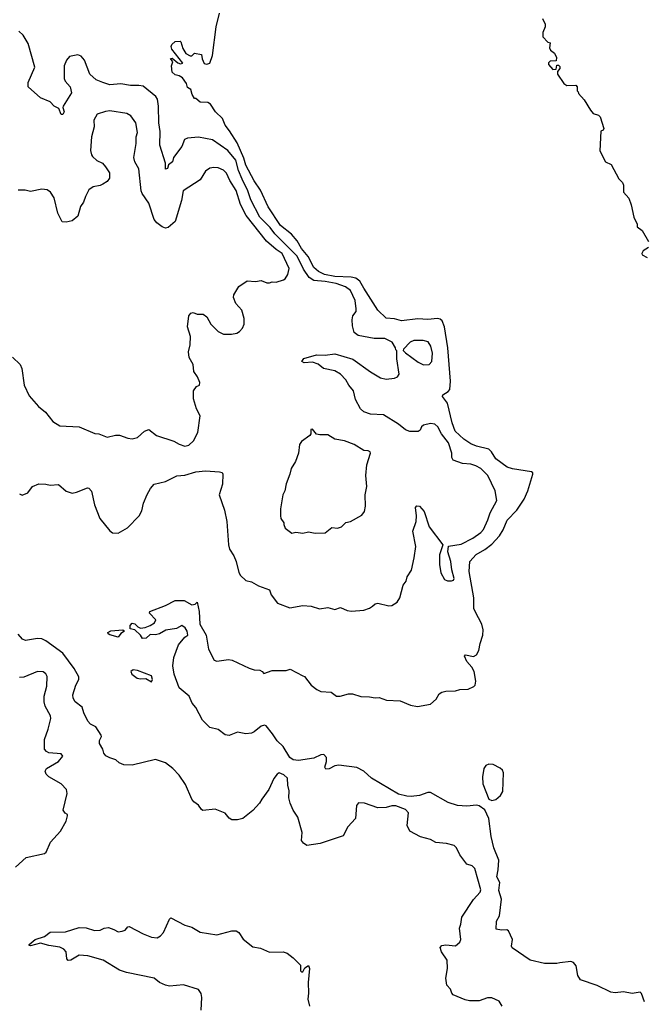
# Model space of a CAD drawing. Extents: x 2293139 to 2515392, y 824115 to 1006937.
# Tile 46 of 256: x 2348426 to 2352917, y 892277 to 899368. Entities that reach past the tile are written whole.
import ezdxf

# ---------------------------------------------------------------- set-up
doc = ezdxf.new("R2010")
doc.units = 0

msp = doc.modelspace()

# ---------------------------------------------------------------- linework, layer by layer
at = {"layer": '0CON10XD'}
for points in [[(2349905, 898608), (2349887.5, 898655), (2349835.8, 898705), (2349799.4, 898759.4), (2349782, 898772), (2349725, 898773.8), (2349695, 898800), (2349685, 898800), (2349668.3, 898828.3), (2349657.5, 898865), (2349635, 898880), (2349628.3, 898908.3), (2349597.7, 898947.7), (2349575, 898962.5), (2349545, 898970), (2349525, 898990), (2349520, 899035), (2349530, 899065), (2349511.7, 899088.3), (2349525, 899090), (2349565, 899056.7), (2349585, 899050), (2349600, 899055), (2349522.5, 899155), (2349517.5, 899175), (2349521.7, 899188.3), (2349545, 899210), (2349581.7, 899211.7), (2349587.5, 899207.5), (2349600.5, 899160.5), (2349622.5, 899125), (2349655, 899107.5), (2349665, 899107.5), (2349685, 899127.5), (2349735, 899116.7), (2349740, 899085), (2349755, 899052.5), (2349775, 899046.7), (2349796.2, 899053.8), (2349815, 899110), (2349841.2, 899315), (2349865, 899413.8)], [(2352190, 899375), (2352210, 899335), (2352210, 899315), (2352193.3, 899275), (2352193, 899243), (2352230, 899205), (2352245, 899200), (2352242.5, 899165), (2352248.3, 899148.3), (2352276.4, 899126.4), (2352292.5, 899095), (2352288.3, 899071.7), (2352245, 899070), (2352234.1, 899055.9), (2352233.8, 899045), (2352265, 899010), (2352288.3, 899011.7), (2352295, 899040), (2352305, 899040), (2352315, 899030), (2352316.7, 899015), (2352300, 898995), (2352300, 898975), (2352345, 898907.5), (2352365, 898893.3), (2352430, 898895), (2352440, 898885), (2352440, 898855), (2352448.3, 898848.3), (2352450, 898835), (2352490.7, 898790.7), (2352537.5, 898715), (2352555, 898692.5), (2352595, 898680), (2352605, 898667.5), (2352632.5, 898585), (2352628.3, 898571.7), (2352610, 898565), (2352603.6, 898423.6), (2352643.8, 898345), (2352686.2, 898325), (2352740.8, 898220.8), (2352766.7, 898195), (2352773.3, 898175), (2352773.3, 898125), (2352812.5, 898082.5), (2352828.8, 898035), (2352847.5, 897945), (2352872.5, 897895), (2352872.5, 897875), (2352908.3, 897848.3), (2352955, 897770)], [(2348425, 895953.3), (2348445, 895943.3), (2348485, 895961.2), (2348517.5, 896005), (2348565, 896024), (2348613.9, 896023.9), (2348645, 896016), (2348705, 896021.2), (2348761.3, 895971.3), (2348805, 895958), (2348835.8, 895964.2), (2348914.2, 895995.8), (2348925, 895993.3), (2348942.3, 895972.3), (2348964.2, 895875), (2349004.5, 895774.5), (2349075.7, 895685.7), (2349095, 895672.5), (2349135, 895669.2), (2349202.4, 895707.6), (2349285.8, 895795), (2349305, 895830), (2349317.5, 895885), (2349345, 895948.8), (2349368.3, 895991.7), (2349395, 896022), (2349475, 896041.9), (2349557.4, 896082.6), (2349615, 896087.1), (2349695, 896111.2), (2349765, 896119.4), (2349865, 896112), (2349885, 896106.2), (2349890, 896095), (2349886.4, 896023.6), (2349863.5, 895945), (2349900.6, 895835), (2349916.9, 895755), (2349928.8, 895585), (2349938, 895555), (2349967.2, 895507.2), (2349984.3, 895465), (2350005, 895387.5), (2350016.7, 895365), (2350055, 895330), (2350095, 895318.8), (2350145, 895291.2), (2350225, 895261.2), (2350238, 895225), (2350282, 895165), (2350372.6, 895132.6), (2350465, 895148.6), (2350525, 895144.2), (2350585, 895124), (2350645, 895133.8), (2350695, 895121.2), (2350736.1, 895133.9), (2350785, 895112.9), (2350815, 895109.2), (2350904.2, 895115.8), (2350945, 895130), (2350966.2, 895145), (2350985, 895160), (2351005, 895166.2), (2351085, 895146.7), (2351105, 895148.8), (2351145, 895173.3), (2351163.8, 895205), (2351186.7, 895295), (2351208.8, 895325), (2351216.2, 895355), (2351247.6, 895402.4), (2351267.2, 895492.8), (2351277.8, 895575), (2351257.5, 895685), (2351280.8, 895755), (2351284.2, 895795), (2351276.4, 895853.6), (2351285, 895866.7), (2351305, 895863.3), (2351339.2, 895825), (2351375.8, 895715), (2351472.5, 895585), (2351450, 895515), (2351448.6, 895445), (2351460, 895385), (2351485, 895336.7), (2351507.3, 895327.3), (2351535, 895326), (2351549.4, 895330.6), (2351555.6, 895344.4), (2351538.2, 895405), (2351531.8, 895465), (2351509.2, 895535), (2351513.8, 895576.2), (2351605, 895590.6), (2351689.2, 895635), (2351748, 895675), (2351765, 895696.2), (2351797.3, 895765), (2351813.3, 895816.7), (2351862.5, 895905), (2351850.8, 895975), (2351796.2, 896086.2), (2351745.7, 896135), (2351712, 896155), (2351675, 896166.5), (2351615, 896170.6), (2351546.7, 896196.7), (2351538.6, 896215), (2351538.5, 896245), (2351515, 896319.4), (2351462.5, 896385), (2351436.5, 896435), (2351415, 896455.6), (2351385, 896459.2), (2351335, 896447.5), (2351320, 896435), (2351308.9, 896411.1), (2351295, 896402.5), (2351235, 896402.5), (2351204, 896415), (2351154, 896455), (2351045, 896522), (2350952.3, 896527.7), (2350904.3, 896544.3), (2350881.2, 896565), (2350845, 896632.5), (2350830.8, 896695), (2350796.4, 896736.4), (2350775, 896773.8), (2350736.7, 896815), (2350695, 896839.2), (2350615, 896855.6), (2350575, 896886), (2350535, 896902), (2350475, 896896.2), (2350457.5, 896905), (2350472.3, 896927.7), (2350562.5, 896955), (2350625, 896952), (2350695, 896961.4), (2350825, 896922.2), (2350951.8, 896831.8), (2351025, 896789.5), (2351065, 896780), (2351125, 896787.1), (2351146.7, 896795), (2351159.2, 896815), (2351140.8, 896925), (2351142.5, 896982.5), (2351135, 896990), (2351133.3, 897005), (2351108, 897045), (2351055, 897072.7), (2350978.9, 897071.1), (2350862.7, 897092.7), (2350834.3, 897115), (2350822, 897162), (2350819.2, 897205), (2350826, 897235), (2350848, 897265), (2350850, 897285), (2350841.2, 897345), (2350808.2, 897418.2), (2350772.5, 897445), (2350705, 897467.4), (2350626.9, 897483.1), (2350545, 897490.3), (2350510.6, 897510.6), (2350470.2, 897570.2), (2350424.4, 897665), (2350264.4, 897824.4), (2350230.4, 897870.4), (2350155.9, 897945.9), (2350091.3, 898071.3), (2350070, 898135), (2350028.6, 898218.6), (2350002.2, 898282.2), (2349981.5, 898355), (2349925, 898424.6), (2349815, 898503.1), (2349715, 898522.5), (2349635, 898514.2), (2349613.8, 898505), (2349593.8, 898455), (2349534.4, 898375.6), (2349525.6, 898345), (2349498.6, 898321.4), (2349490, 898295), (2349475, 898292), (2349476.2, 898335), (2349434.5, 898465), (2349437, 898563), (2349427.5, 898625), (2349425.4, 898745.4), (2349418.8, 898795), (2349407.3, 898815), (2349315, 898887.8), (2349283.6, 898893.6), (2349225, 898892.5), (2349155, 898906.2), (2349075, 898899.2), (2349024.6, 898914.6), (2348975.8, 898935), (2348932.5, 898975), (2348892, 899075), (2348870, 899105), (2348845, 899114), (2348785, 899102), (2348763.8, 899075), (2348746.2, 899035), (2348746, 898945), (2348753.3, 898925), (2348790, 898885), (2348799.5, 898840.5), (2348738.8, 898745), (2348736.2, 898735), (2348745.6, 898705), (2348736, 898685), (2348725, 898683.8), (2348707.5, 898727.5), (2348674.4, 898744.4), (2348645, 898776.2), (2348575.7, 898805.7), (2348486.7, 898885), (2348486.2, 898915), (2348535.8, 899025), (2348487.3, 899195), (2348452.2, 899255), (2348420.8, 899285)], [(2348375, 896937.5), (2348430, 896885), (2348441.2, 896855), (2348458.8, 896735), (2348495, 896660), (2348562.4, 896582.4), (2348612.1, 896542.1), (2348665, 896473.8), (2348715, 896442), (2348855.5, 896435.5), (2348968.3, 896388.3), (2348995.7, 896385.7), (2349055, 896361.2), (2349115, 896376.7), (2349145, 896376.2), (2349205, 896353.3), (2349235, 896350), (2349275, 896360), (2349325, 896403.3), (2349355, 896416.7), (2349412.3, 896372.3), (2349535, 896333.3), (2349575, 896310), (2349615, 896296.7), (2349645, 896303.3), (2349678, 896335), (2349710, 896395), (2349726.7, 896515), (2349700, 896565), (2349677, 896637), (2349677.5, 896695), (2349700, 896725), (2349720, 896735), (2349722.5, 896755), (2349706, 896795), (2349680, 896835), (2349676.2, 896885), (2349646.2, 896935), (2349642, 896975), (2349653.8, 897025), (2349656.2, 897085), (2349635.8, 897155), (2349643.3, 897235), (2349657.5, 897255), (2349675, 897260), (2349705, 897247.5), (2349747, 897247), (2349775, 897227.5), (2349803.8, 897175), (2349855, 897122.5), (2349895, 897103.3), (2349951.9, 897101.9), (2349989.3, 897110.7), (2350008.3, 897121.7), (2350031.2, 897145), (2350043.8, 897175), (2350042, 897215), (2350026.7, 897275), (2349982.7, 897322.7), (2349967, 897367), (2349967.5, 897385), (2350003.6, 897446.4), (2350065, 897487.5), (2350125, 897483.3), (2350165, 897488.8), (2350205, 897473.3), (2350225, 897472.5), (2350245, 897480), (2350273, 897477), (2350325, 897493.3), (2350337.5, 897502.5), (2350356.8, 897533.2), (2350365.5, 897575), (2350315.9, 897685), (2350272.2, 897712.2), (2350203.4, 897773.4), (2350058, 897958), (2350016.2, 898036.2), (2349985, 898136.5), (2349939.3, 898209.3), (2349915, 898262.9), (2349893.1, 898283.1), (2349855, 898300), (2349825, 898303.3), (2349795, 898298.1), (2349765, 898277.1), (2349725, 898215.5), (2349603.3, 898135), (2349590.8, 898065), (2349546.2, 897913.8), (2349495, 897870), (2349475, 897866.9), (2349451.2, 897875), (2349413.6, 897903.6), (2349395, 897929.2), (2349356, 898046), (2349308.9, 898115), (2349301.5, 898135), (2349284.6, 898294.6), (2349254.7, 898344.7), (2349248.5, 898375), (2349265.4, 898475), (2349265.5, 898524.5), (2349275.7, 898555), (2349262.9, 898625), (2349226, 898675), (2349198, 898692), (2349075, 898711.8), (2349045, 898706.7), (2348985, 898686), (2348960, 898645), (2348961.9, 898595), (2348943.6, 898525), (2348936.2, 898425), (2348942.2, 898395), (2348951.2, 898381.2), (2348982.7, 898352.7), (2349023.4, 898333.4), (2349045, 898308), (2349072.5, 898265), (2349073.9, 898226.1), (2349055, 898203.3), (2349025, 898183.3), (2349005, 898173.3), (2348955, 898163.3), (2348925, 898143.3), (2348899.2, 898095), (2348885.6, 898054.4), (2348865, 898022.5), (2348845, 897952.5), (2348805, 897920), (2348761.7, 897908.3), (2348732.9, 897912.9), (2348700, 897975), (2348674.5, 898085), (2348647.5, 898125), (2348625, 898141.2), (2348585, 898147.7), (2348505, 898130.4), (2348465, 898139.5), (2348415, 898140.6)], [(2352926.2, 892295), (2352903.8, 892355), (2352895, 892363.8), (2352835.5, 892354.5), (2352775, 892367.5), (2352715, 892359.6), (2352684, 892365), (2352585, 892413.3), (2352464.6, 892454.6), (2352446.5, 892485), (2352432.6, 892555), (2352415, 892578.3), (2352395, 892586.5), (2352315, 892576.9), (2352295, 892570), (2352205, 892572.2), (2352102.5, 892595), (2351973.3, 892685), (2351968.8, 892695), (2351974.3, 892745), (2351947, 892807), (2351933.9, 892813.9), (2351895, 892810), (2351857.5, 892817.5), (2351858.9, 892875), (2351880.5, 892915), (2351895.3, 893034.7), (2351876.6, 893096.6), (2351882.5, 893155), (2351862.7, 893195), (2351872.6, 893245), (2351875.3, 893315.3), (2351840.8, 893405), (2351822.3, 893485), (2351803.8, 893615), (2351775, 893678.8), (2351735, 893705.8), (2351715, 893711.4), (2351645, 893702.9), (2351578.3, 893708.3), (2351511.4, 893731.4), (2351385, 893803.2), (2351365, 893802), (2351305, 893781), (2351245, 893774.8), (2351215, 893775.5), (2351155, 893790.9), (2350960.6, 893905), (2350905, 893956.9), (2350853.4, 893983.4), (2350725, 894000.4), (2350695.6, 893994.4), (2350655, 893973.5), (2350631.7, 893971.7), (2350624.2, 893985), (2350635.5, 894025), (2350635.5, 894055), (2350616.7, 894075), (2350595, 894074.6), (2350545, 894050.7), (2350435, 894033.9), (2350395, 894037.5), (2350371.4, 894055), (2350324.6, 894134.6), (2350280.3, 894175), (2350246.1, 894225), (2350201.7, 894281.7), (2350187.9, 894287.9), (2350165, 894279.5), (2350115, 894238.9), (2350095, 894230), (2350055, 894225.4), (2349995, 894237.3), (2349935, 894213.8), (2349905, 894217.8), (2349855, 894256.4), (2349795, 894270.4), (2349743.6, 894323.6), (2349695.7, 894415.7), (2349668.8, 894445), (2349646.9, 894496.9), (2349575, 894557.1), (2349539.2, 894655), (2349528.5, 894715), (2349535.6, 894775), (2349568.9, 894865), (2349615, 894920), (2349636.7, 894935), (2349631.1, 894965), (2349618.5, 894988.5), (2349594.3, 895005.7), (2349556.3, 894983.7), (2349478.3, 894971.7), (2349432.5, 894945), (2349405, 894936.7), (2349365, 894940), (2349335.8, 894914.2), (2349311.2, 894911.2), (2349295.9, 894935.9), (2349255, 894973.3), (2349221.2, 894981.2), (2349221.2, 895005), (2349235, 895022.5), (2349255, 895017.5), (2349277.5, 894995), (2349295, 894986.7), (2349329.3, 894990.7), (2349365.9, 895004.1), (2349397.5, 895025), (2349406.7, 895045), (2349360, 895095), (2349363.6, 895106.4), (2349475, 895148.8), (2349545, 895186), (2349610, 895185), (2349665, 895153.8), (2349690.7, 895159.3), (2349705, 895172.5), (2349717.5, 895105), (2349723.6, 895015), (2349770, 894935), (2349785.8, 894835), (2349827.5, 894755), (2349845, 894748.8), (2349930.9, 894759.1), (2349955.6, 894755.6), (2350078.3, 894698.3), (2350115, 894686.7), (2350155, 894683.3), (2350172.5, 894675), (2350185, 894660), (2350245, 894681.5), (2350345, 894682), (2350375, 894690), (2350465, 894643.3), (2350477, 894637), (2350525.8, 894575.8), (2350565, 894543.3), (2350595, 894530), (2350670, 894525), (2350707, 894497), (2350733, 894497), (2350795, 894513.3), (2350823, 894513), (2350883.9, 894493.9), (2350945, 894492.5), (2350985, 894483.3), (2351015, 894486.7), (2351066.4, 894466.4), (2351167, 894463), (2351241.2, 894431.2), (2351291.2, 894421.2), (2351385, 894438), (2351424.3, 894475.7), (2351448, 894512), (2351466.1, 894523.9), (2351495, 894531.2), (2351565, 894533.8), (2351596.1, 894543.9), (2351655, 894546), (2351697.5, 894565), (2351706.7, 894575), (2351710, 894605), (2351699.4, 894675), (2351682.2, 894705), (2351646.9, 894745), (2351628.8, 894785), (2351636.7, 894793.3), (2351695, 894782.5), (2351716.2, 894793.8), (2351733.3, 894825), (2351741.3, 894875), (2351761.4, 894935), (2351764.8, 894974.8), (2351754.8, 895014.8), (2351705.3, 895105.3), (2351697.5, 895127.5), (2351696.8, 895205), (2351662.5, 895395), (2351668.4, 895465), (2351713.6, 895516.4), (2351775, 895551.8), (2351825, 895590.6), (2351880.2, 895649.8), (2351906.5, 895693.5), (2351936.3, 895763.7), (2352005.1, 895834.9), (2352058.6, 895915), (2352084.7, 895975), (2352121.9, 896095), (2352120.8, 896105), (2352111.9, 896111.9), (2351974.1, 896134.1), (2351936.4, 896146.4), (2351855.5, 896205), (2351824.2, 896255), (2351804.5, 896274.5), (2351716.5, 896296.5), (2351675, 896314.3), (2351625, 896346.8), (2351562.5, 896405), (2351540, 896465), (2351506.4, 896606.4), (2351470, 896655), (2351473.8, 896665), (2351510.8, 896689.2), (2351523.8, 896705), (2351528, 896765), (2351508.8, 897005), (2351484.8, 897154.8), (2351469.5, 897199.5), (2351455, 897211.2), (2351435, 897214.6), (2351365, 897207.8), (2351293.3, 897213.3), (2351175, 897199), (2351125, 897212.2), (2351065, 897218.5), (2351005.8, 897275), (2350903.3, 897435), (2350875.6, 897485.6), (2350846.2, 897506.2), (2350813.2, 897513.2), (2350695, 897518.3), (2350621.7, 897531.7), (2350576.8, 897555), (2350545, 897584.2), (2350502.4, 897662.4), (2350455, 897718.9), (2350424.8, 897774.8), (2350382.3, 897822.3), (2350305, 897884.7), (2350215, 898020), (2350159.2, 898139.2), (2350115, 898207.5), (2350055, 898321.1), (2350041.4, 898371.4), (2349991.8, 898481.8), (2349937.9, 898567.9), (2349905, 898608)], [(2352953.6, 897726.4), (2352916.6, 897703.4), (2352906, 897685), (2352908.8, 897675), (2352945, 897655.7)], [(2351335, 896882.5), (2351375, 896884.2), (2351394.4, 896905), (2351398.2, 896965), (2351387.4, 897017.4), (2351367.6, 897047.6), (2351332.5, 897057.5), (2351265, 897056.7), (2351237.5, 897045), (2351190, 896995), (2351187.5, 896985), (2351205, 896967.5), (2351295, 896901.4), (2351335, 896882.5)], [(2350555, 895670), (2350625, 895671.2), (2350675, 895710), (2350715, 895706.7), (2350743.6, 895716.4), (2350774.1, 895745.9), (2350807.5, 895755), (2350890.7, 895799.3), (2350910, 895825), (2350917.1, 895865), (2350914.4, 895945), (2350925.4, 896005.4), (2350918.1, 896085), (2350926.8, 896163.2), (2350952.5, 896245), (2350950, 896255), (2350935, 896262.5), (2350905, 896266.2), (2350835, 896308.8), (2350765, 896336), (2350696.7, 896346.7), (2350645, 896378), (2350587, 896377), (2350563.8, 896383.8), (2350535, 896420), (2350522.5, 896417.5), (2350522.5, 896385), (2350516.7, 896373.3), (2350455, 896330), (2350440.5, 896309.5), (2350433.3, 896245), (2350411.2, 896185), (2350380, 896135), (2350372.5, 896095), (2350344.2, 896025), (2350336, 895975), (2350320, 895945), (2350303.3, 895845), (2350303.8, 895793.8), (2350307.5, 895775), (2350327.5, 895745), (2350328.3, 895731.7), (2350337.5, 895705), (2350385, 895670), (2350415, 895676.2), (2350465, 895670.8), (2350505, 895680), (2350555, 895670)], [(2351900, 892265), (2351879.5, 892299.5), (2351825, 892324), (2351795, 892324), (2351735, 892302.5), (2351665, 892303.1), (2351635, 892309.4), (2351548, 892345), (2351537.4, 892357.4), (2351527.4, 892387.4), (2351501.4, 892415), (2351494.4, 892465), (2351506.7, 892535), (2351504.4, 892595), (2351463.1, 892655), (2351454.2, 892685.8), (2351465, 892700), (2351494.4, 892705.6), (2351565, 892698.8), (2351596.7, 892725), (2351603.3, 892745), (2351593.8, 892825), (2351604, 892855), (2351610, 892905), (2351695, 893032), (2351741.2, 893085), (2351747.3, 893102.7), (2351704.3, 893255), (2351685.5, 893275.5), (2351645, 893286.2), (2351594.5, 893354.5), (2351571.2, 893405), (2351555, 893420), (2351500, 893435), (2351423, 893443), (2351384.1, 893464.1), (2351313.2, 893483.2), (2351235, 893523.8), (2351216.2, 893565), (2351225.9, 893655.9), (2351205, 893681.2), (2351135, 893707.1), (2351105.9, 893705.9), (2351065.6, 893694.4), (2351005, 893692.5), (2350910, 893725), (2350865, 893727.5), (2350851.7, 893708.3), (2350843.8, 893615), (2350788.8, 893555), (2350755, 893490), (2350590, 893435), (2350495, 893422), (2350468.8, 893438.8), (2350456.1, 893456.1), (2350459.2, 893515), (2350429.2, 893625), (2350394.3, 893675), (2350374.4, 893725), (2350364.3, 893765), (2350367.8, 893815), (2350357.8, 893855), (2350355.7, 893905), (2350328.9, 893928.9), (2350295, 893944), (2350280, 893935), (2350255.6, 893904.4), (2350220.8, 893825), (2350168.8, 893755), (2350153.3, 893725), (2350105, 893673.3), (2350033.9, 893616.1), (2349995, 893606.2), (2349955, 893606.7), (2349935, 893618.8), (2349905, 893653.8), (2349835, 893682), (2349745, 893674), (2349735, 893680), (2349715, 893711.2), (2349680, 893735), (2349665, 893753.3), (2349619.1, 893859.1), (2349575, 893926.2), (2349528.8, 893975), (2349475, 894016.7), (2349405, 894040.8), (2349235, 893998.8), (2349175, 894001.2), (2349142.5, 894015), (2349118.3, 894038.3), (2349075, 894051.2), (2349047, 894067), (2349031.2, 894085), (2349024.2, 894114.2), (2349001.2, 894155), (2349002, 894178), (2349016.2, 894205), (2349013.3, 894215), (2348973.8, 894275), (2348936.7, 894295), (2348915.9, 894315.9), (2348887.5, 894375), (2348875, 894416.7), (2348826, 894455), (2348811.3, 894481.3), (2348810, 894505), (2348831.1, 894575), (2348851.4, 894615), (2348852.9, 894635), (2348818.8, 894695), (2348737.5, 894805), (2348615, 894894.2), (2348585, 894908.8), (2348555, 894912.5), (2348467.4, 894897.4), (2348447.6, 894907.6), (2348415, 894942.7)], [(2349135, 894920), (2349075, 894936.7), (2349064.2, 894944.2), (2349062, 894955), (2349082.3, 894967.7), (2349170, 894975), (2349180, 894965), (2349153.6, 894946.4), (2349135, 894920)], [(2348396.2, 893265), (2348472.5, 893335), (2348605, 893363.3), (2348617.7, 893372.3), (2348648.8, 893445), (2348720, 893525), (2348760, 893595), (2348770, 893635), (2348770, 893645), (2348754.1, 893654.1), (2348740, 893675), (2348768.1, 893795), (2348764.3, 893825), (2348725.9, 893865.9), (2348635.8, 893915), (2348617.1, 893935), (2348610, 893955), (2348618.8, 893975), (2348706.2, 894025), (2348737.5, 894065), (2348725, 894080), (2348635, 894089.2), (2348618.1, 894098.1), (2348605.7, 894115.7), (2348605.7, 894185), (2348632.4, 894257.6), (2348650, 894335), (2348647.3, 894355), (2348610, 894425), (2348602.2, 894455), (2348601.5, 894495), (2348622.1, 894567.9), (2348625, 894637.5), (2348615, 894656.2), (2348595, 894672.5), (2348555, 894672.9), (2348455, 894632.7), (2348425, 894630)], [(2349375, 894600), (2349382.5, 894615), (2349375, 894642.5), (2349275, 894681.2), (2349243.9, 894686.1), (2349227.5, 894675), (2349233.3, 894655), (2349272.5, 894625), (2349295, 894620), (2349335, 894622.5), (2349375, 894600)], [(2351825, 893745.8), (2351855, 893752.9), (2351888.9, 893781.1), (2351905, 893810), (2351910, 893945), (2351902.3, 893962.3), (2351885, 893977.9), (2351835, 894003.6), (2351805, 894007.7), (2351782.3, 893997.7), (2351768.5, 893975), (2351759.1, 893915), (2351760.5, 893865), (2351804.3, 893754.3), (2351825, 893745.8)], [(2349732.5, 892235), (2349737.3, 892327.3), (2349732, 892355), (2349713, 892383), (2349605, 892417.5), (2349505, 892408.8), (2349475.9, 892415.9), (2349433.3, 892435), (2349395, 892465.8), (2349195, 892505.7), (2349145, 892524), (2349027.5, 892595), (2348916.1, 892626.1), (2348855, 892631.9), (2348795, 892594.2), (2348775, 892592.5), (2348766.7, 892605), (2348762, 892655), (2348743.6, 892673.6), (2348715, 892688.1), (2348635, 892700), (2348575, 892716.7), (2348505, 892697.5), (2348495, 892700), (2348495, 892707.5), (2348537.5, 892745), (2348605, 892766.2), (2348645, 892796), (2348755, 892798), (2348855, 892830), (2348905, 892827.1), (2348965, 892808), (2349005, 892811.2), (2349035, 892826), (2349065, 892830), (2349105, 892816.7), (2349135, 892798), (2349163.6, 892803.6), (2349185, 892811.2), (2349203.8, 892835), (2349215, 892838), (2349315, 892784.2), (2349375, 892760.8), (2349415, 892755.7), (2349439.4, 892770.6), (2349462.5, 892795), (2349505, 892890), (2349515, 892900), (2349615, 892846.7), (2349665, 892833.8), (2349725, 892796), (2349845, 892777.5), (2349955, 892807.5), (2349985, 892806), (2350005, 892793.3), (2350035.8, 892745.8), (2350105, 892691.2), (2350161.3, 892681.3), (2350225, 892652), (2350324.3, 892655.7), (2350351.2, 892645), (2350395, 892612), (2350448.8, 892558.8), (2350448.8, 892518.8), (2350455, 892511.2), (2350465, 892512), (2350480.5, 892539.5), (2350506.2, 892556.2), (2350513.8, 892535), (2350502.5, 892435), (2350506.8, 892356.8), (2350500.8, 892315), (2350512, 892265)]]:
    msp.add_lwpolyline(points, dxfattribs=at)

doc.saveas('drawing.dxf')
